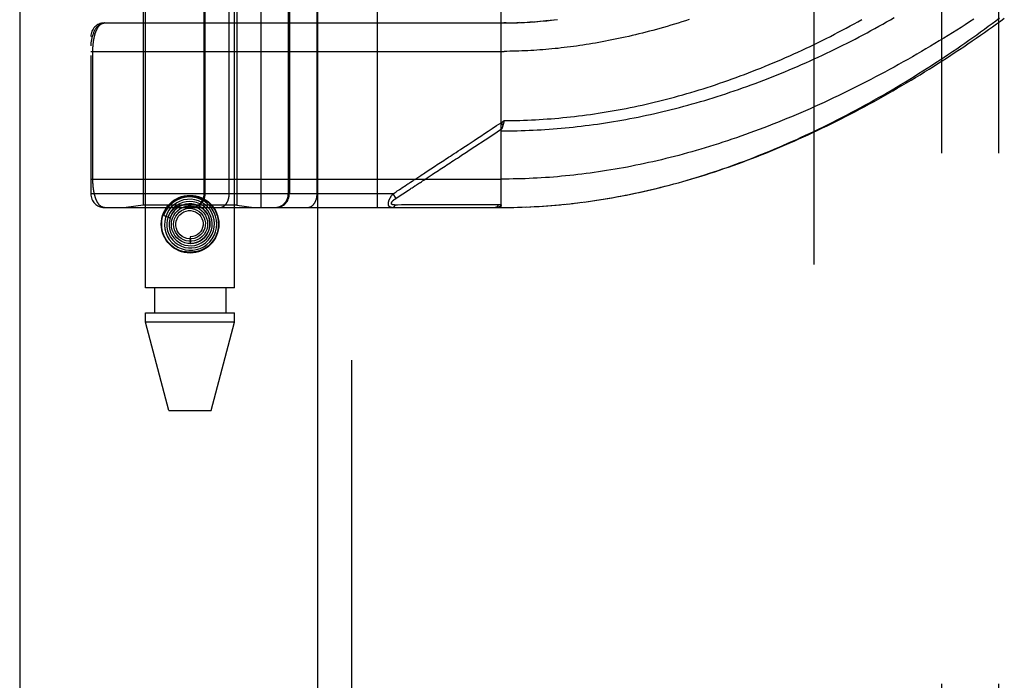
# Model space of a CAD drawing. Header units: inches. Extents: x 0 to 212, y 0 to 138.
# Tile 54 of 256: x 42.96 to 45.13, y 56.77 to 58.23. Entities that reach past the tile are written whole.
import ezdxf

# ---------------------------------------------------------------- set-up
doc = ezdxf.new("R2010")
doc.units = ezdxf.units.IN
doc.header["$LTSCALE"] = 11.6875
doc.header["$MEASUREMENT"] = 0
doc.linetypes.add('HIDDEN', pattern=[0.2, 0.1, -0.1])
doc.layers.get('0').update_dxf_attribs({"linetype": 'CONTINUOUS'})
for name, color, linetype in [('DEFAULT_2', 8, 'HIDDEN'), ('LEFTHAND_DOOR_ASSEMBLY', 7, 'CONTINUOUS'), ('SUBPANEL', 7, 'CONTINUOUS')]:
    doc.layers.add(name, color=color, linetype=linetype)

msp = doc.modelspace()

# ---------------------------------------------------------------- linework, layer by layer
at = {"color": 3, "linetype": 'Continuous'}
msp.add_line((42.9595, 102.1733), (42.9595, 37.6437), dxfattribs=at)
at = {"layer": 'DEFAULT_2', "color": 8, "linetype": 'HIDDEN'}
msp.add_line((44.7095, 38.9877), (44.7095, 96.0917), dxfattribs=at)
at = {"layer": 'LEFTHAND_DOOR_ASSEMBLY', "color": 3, "linetype": 'Continuous'}
msp.add_line((43.6153, 97.2147), (43.6153, 37.8647), dxfattribs=at)
at = {"layer": 'LEFTHAND_DOOR_ASSEMBLY', "color": 8, "linetype": 'HIDDEN'}
for p, q in [((43.6903, 97.2147), (43.6903, 37.8647)), ((43.2368, 57.6367), (43.2368, 60.819)), ((43.4328, 57.6367), (43.4328, 60.819)), ((43.491, 57.8134), (43.491, 60.5159)), ((43.7475, 57.8134), (43.7475, 60.5159)), ((43.116, 60.4859), (43.116, 57.8434)), ((43.3659, 57.8434), (43.3659, 60.4859)), ((43.3679, 57.8434), (43.3679, 60.4859)), ((43.421, 57.8434), (43.421, 60.4859)), ((43.6145, 57.8434), (43.6145, 60.4859)), ((44.0198, 57.8134), (44.0198, 58.4782)), ((43.2318, 58.3647), (43.2318, 57.8187)), ((43.4378, 58.3647), (43.4378, 57.8187)), ((43.5512, 57.8434), (43.5512, 58.3647)), ((43.5535, 58.3647), (43.5535, 57.8434)), ((43.146, 58.2197), (44.0198, 58.2197)), ((44.0313, 58.2197), (44.0255, 58.2197)), ((44.034, 58.2198), (44.0428, 58.2199)), ((44.0412, 58.2199), (44.0486, 58.2201)), ((44.0601, 58.2205), (44.0543, 58.2203)), ((44.0629, 58.2206), (44.0717, 58.2211)), ((44.07, 58.221), (44.0775, 58.2214)), ((44.0892, 58.2221), (44.0833, 58.2217)), ((44.0911, 58.2223), (44.1009, 58.223)), ((44.0982, 58.2228), (44.1068, 58.2235)), ((44.1245, 58.2253), (44.1186, 58.2246)), ((44.128, 58.2256), (44.1365, 58.2266)), ((43.116, 58.1572), (44.0263, 58.1572)), ((43.1206, 57.8751), (43.1206, 58.1572)), ((44.0198, 58.0002), (44.0265, 58.0047)), ((44.0198, 58.0002), (44.0239, 57.9939)), ((44.0256, 58.0004), (44.0253, 57.9992)), ((44.0258, 58.0016), (44.0256, 58.0004)), ((44.0265, 58.0047), (44.0258, 58.0016)), ((43.9434, 57.9355), (43.9493, 57.9394)), ((43.855, 57.8773), (43.8678, 57.8858)), ((43.116, 57.8759), (44.0198, 57.8759)), ((43.7814, 57.8434), (43.116, 57.8434)), ((43.7814, 57.8434), (43.784, 57.8451)), ((43.7814, 57.8434), (43.788, 57.8334)), ((43.784, 57.8451), (43.7864, 57.8467)), ((43.7864, 57.8467), (43.7888, 57.8483)), ((43.788, 57.8334), (43.7955, 57.8383)), ((43.7955, 57.8383), (43.8034, 57.8435)), ((43.8034, 57.8435), (43.805, 57.8445)), ((43.805, 57.8445), (43.8142, 57.8506)), ((43.2318, 57.8187), (43.1943, 57.8134)), ((43.4378, 57.8187), (43.2318, 57.8187)), ((43.4378, 57.8187), (43.4753, 57.8134)), ((43.7913, 57.8189), (43.7869, 57.8189)), ((43.8002, 57.819), (43.7913, 57.8189)), ((43.832, 57.819), (43.8002, 57.819)), ((43.8371, 57.819), (43.832, 57.819)), ((44.0011, 57.8191), (43.9897, 57.8191)), ((44.0137, 57.8191), (44.0011, 57.8191)), ((44.1016, 57.8158), (44.1131, 57.8166)), ((44.1108, 57.8164), (44.1224, 57.8172)), ((44.1199, 57.817), (44.1318, 57.818)), ((44.129, 57.8177), (44.1412, 57.8188)), ((44.1382, 57.8185), (44.1506, 57.8196)), ((44.1473, 57.8193), (44.16, 57.8205)), ((44.1565, 57.8202), (44.1694, 57.8215)), ((44.1657, 57.8211), (44.1788, 57.8226)), ((44.1749, 57.8221), (44.1883, 57.8237)), ((44.1841, 57.8232), (44.1977, 57.8249)), ((44.1933, 57.8243), (44.2072, 57.8261)), ((44.2025, 57.8255), (44.2167, 57.8274)), ((44.2118, 57.8267), (44.2262, 57.8288)), ((43.146, 57.8134), (44.0198, 57.8134)), ((43.2767, 57.7955), (43.291, 57.7909)), ((43.305, 57.8122), (43.3045, 57.8118)), ((43.3054, 57.8126), (43.305, 57.8122)), ((43.3058, 57.813), (43.3054, 57.8126)), ((43.3063, 57.8134), (43.3058, 57.813)), ((43.3078, 57.8148), (43.3063, 57.8134)), ((43.3081, 57.815), (43.3078, 57.8148)), ((44.0198, 57.8134), (44.029, 57.8135)), ((44.0288, 57.8135), (44.0383, 57.8135)), ((44.0379, 57.8135), (44.0477, 57.8137)), ((44.047, 57.8137), (44.057, 57.8139)), ((44.0561, 57.8139), (44.0663, 57.8142)), ((44.0652, 57.8142), (44.0757, 57.8146)), ((44.0743, 57.8145), (44.085, 57.815)), ((44.0834, 57.8149), (44.0943, 57.8154)), ((44.0925, 57.8153), (44.1037, 57.816)), ((43.3348, 57.7492), (43.3348, 57.7342)), ((43.4328, 57.6367), (43.2368, 57.6367)), ((43.2563, 57.6367), (43.2563, 57.5817)), ((43.4133, 57.6367), (43.4133, 57.5817)), ((43.2368, 57.5607), (43.2368, 57.5817)), ((43.2368, 57.5817), (43.4328, 57.5817)), ((43.4328, 57.5607), (43.4328, 57.5817)), ((43.2883, 57.3667), (43.2368, 57.5607)), ((43.4328, 57.5607), (43.2368, 57.5607)), ((43.3813, 57.3667), (43.4328, 57.5607)), ((43.2883, 57.3667), (43.3813, 57.3667))]:
    msp.add_line(p, q, dxfattribs=at)
for points in [[(44.0198, 57.9821), (44.0285, 57.9821), (44.0373, 57.9822), (44.0461, 57.9823), (44.0549, 57.9825), (44.0637, 57.9827), (44.0725, 57.983), (44.0813, 57.9834), (44.0901, 57.9838), (44.0989, 57.9842), (44.1077, 57.9847), (44.1165, 57.9852), (44.1254, 57.9858), (44.1342, 57.9865), (44.143, 57.9872), (44.1519, 57.988), (44.1607, 57.9888), (44.1696, 57.9896), (44.1785, 57.9906), (44.1874, 57.9915), (44.1962, 57.9926), (44.2051, 57.9937), (44.214, 57.9948), (44.223, 57.996), (44.2319, 57.9972), (44.2408, 57.9985), (44.2498, 57.9999), (44.2587, 58.0013), (44.2677, 58.0028), (44.2767, 58.0043), (44.2857, 58.0059), (44.2947, 58.0075), (44.3037, 58.0092), (44.3127, 58.0109), (44.3218, 58.0127), (44.3308, 58.0146), (44.3399, 58.0165), (44.349, 58.0185), (44.3581, 58.0205), (44.3672, 58.0226), (44.3763, 58.0248), (44.3855, 58.027), (44.3946, 58.0292), (44.4038, 58.0315), (44.4129, 58.0339), (44.4221, 58.0364), (44.4313, 58.0389), (44.4405, 58.0414), (44.4498, 58.044), (44.459, 58.0467), (44.4682, 58.0494), (44.4775, 58.0522), (44.4867, 58.0551), (44.496, 58.058), (44.5053, 58.061), (44.5146, 58.064), (44.5239, 58.0671), (44.5332, 58.0702), (44.5425, 58.0734), (44.5518, 58.0767), (44.5611, 58.08), (44.5704, 58.0834), (44.5797, 58.0868), (44.589, 58.0903), (44.5983, 58.0939), (44.6077, 58.0975), (44.617, 58.1011), (44.6263, 58.1048), (44.6355, 58.1086), (44.6448, 58.1124), (44.6541, 58.1163), (44.6634, 58.1202), (44.6726, 58.1242), (44.6818, 58.1282), (44.691, 58.1322), (44.7002, 58.1364), (44.7094, 58.1405), (44.7185, 58.1447), (44.7276, 58.149), (44.7367, 58.1533), (44.7458, 58.1576), (44.7548, 58.162), (44.7639, 58.1664), (44.7728, 58.1708), (44.7818, 58.1753), (44.7907, 58.1798), (44.7995, 58.1844), (44.8083, 58.189), (44.8171, 58.1936), (44.8258, 58.1983), (44.8345, 58.2029), (44.8432, 58.2076), (44.8518, 58.2124), (44.8603, 58.2171), (44.8688, 58.2219), (44.8772, 58.2267), (44.8855, 58.2315)], [(44.221, 57.828), (44.2303, 57.8294), (44.2396, 57.8309), (44.2489, 57.8324), (44.2582, 57.8339), (44.2676, 57.8356), (44.2769, 57.8373), (44.2863, 57.839), (44.2957, 57.8409), (44.3051, 57.8428), (44.3146, 57.8447), (44.3241, 57.8468), (44.3335, 57.8488), (44.3431, 57.851), (44.3526, 57.8533), (44.3621, 57.8556), (44.3717, 57.8579), (44.3813, 57.8604), (44.3909, 57.8629), (44.4006, 57.8655), (44.4102, 57.8681), (44.4199, 57.8708), (44.4297, 57.8736), (44.4394, 57.8765), (44.4492, 57.8795), (44.459, 57.8825), (44.4688, 57.8855), (44.4785, 57.8887), (44.4883, 57.8919), (44.498, 57.8951), (44.5077, 57.8984), (44.5174, 57.9018), (44.527, 57.9052), (44.5367, 57.9087), (44.5463, 57.9122), (44.5558, 57.9158), (44.5654, 57.9194), (44.575, 57.9231), (44.5846, 57.9269), (44.5941, 57.9307), (44.6037, 57.9346), (44.6133, 57.9385), (44.6229, 57.9425), (44.6325, 57.9466), (44.6421, 57.9507), (44.6517, 57.9549), (44.6614, 57.9592), (44.6711, 57.9635), (44.6808, 57.968), (44.6905, 57.9725), (44.7003, 57.9771), (44.7102, 57.9817), (44.7201, 57.9865), (44.7301, 57.9914), (44.7401, 57.9963), (44.7502, 58.0014), (44.7603, 58.0065), (44.7704, 58.0117), (44.7806, 58.0169), (44.7907, 58.0223), (44.8008, 58.0277), (44.8109, 58.0331), (44.821, 58.0386), (44.8311, 58.0442), (44.8411, 58.0498), (44.8511, 58.0554), (44.8611, 58.0611), (44.871, 58.0669), (44.8809, 58.0727), (44.8907, 58.0785), (44.9006, 58.0844), (44.9103, 58.0903), (44.9201, 58.0962), (44.9297, 58.1022), (44.9394, 58.1082), (44.9489, 58.1142), (44.9584, 58.1202), (44.9679, 58.1263), (44.9773, 58.1324), (44.9866, 58.1385), (44.9959, 58.1446), (45.0051, 58.1508), (45.0142, 58.1569), (45.0233, 58.1631), (45.0323, 58.1692), (45.0412, 58.1754), (45.05, 58.1816), (45.0587, 58.1878), (45.0674, 58.1939), (45.076, 58.2001), (45.0845, 58.2063), (45.0929, 58.2124), (45.1013, 58.2186), (45.1095, 58.2247), (45.1177, 58.2308)], [(44.2262, 57.8288), (44.2357, 57.8302), (44.2452, 57.8317), (44.2548, 57.8333), (44.2644, 57.835), (44.274, 57.8367), (44.2836, 57.8385), (44.2932, 57.8403), (44.3028, 57.8422), (44.3125, 57.8442), (44.3222, 57.8463), (44.3319, 57.8484), (44.3416, 57.8506), (44.3514, 57.8529), (44.3612, 57.8552), (44.371, 57.8576), (44.3808, 57.8601), (44.3906, 57.8627), (44.4005, 57.8653), (44.4104, 57.868), (44.4203, 57.8708), (44.4303, 57.8736), (44.4402, 57.8765), (44.4502, 57.8795), (44.4603, 57.8826), (44.4703, 57.8857), (44.4804, 57.889), (44.4904, 57.8923), (44.5006, 57.8956), (44.5107, 57.8991), (44.5208, 57.9026), (44.531, 57.9062), (44.5412, 57.9098), (44.5514, 57.9136), (44.5617, 57.9174), (44.5719, 57.9213), (44.5822, 57.9253), (44.5925, 57.9293), (44.6028, 57.9334), (44.6132, 57.9376), (44.6235, 57.9419), (44.6339, 57.9462), (44.6442, 57.9506), (44.6546, 57.9551), (44.665, 57.9597), (44.6754, 57.9643), (44.6858, 57.969), (44.6962, 57.9738), (44.7067, 57.9786), (44.7171, 57.9835), (44.7275, 57.9885), (44.7379, 57.9935), (44.7483, 57.9986), (44.7587, 58.0038), (44.7691, 58.009), (44.7795, 58.0143), (44.7899, 58.0197), (44.8003, 58.0251), (44.8106, 58.0305), (44.8209, 58.0361), (44.8312, 58.0416), (44.8415, 58.0472), (44.8518, 58.0529), (44.862, 58.0586), (44.8722, 58.0644), (44.8824, 58.0702), (44.8925, 58.0761), (44.9026, 58.0819), (44.9126, 58.0879), (44.9227, 58.0938), (44.9326, 58.0998), (44.9426, 58.1059), (44.9524, 58.1119), (44.9623, 58.118), (44.972, 58.1242), (44.9817, 58.1303), (44.9914, 58.1365), (45.001, 58.1426), (45.0105, 58.1489), (45.02, 58.1551), (45.0294, 58.1613), (45.0388, 58.1675), (45.0481, 58.1738), (45.0573, 58.1801), (45.0664, 58.1863), (45.0755, 58.1926), (45.0844, 58.1989), (45.0933, 58.2051), (45.1022, 58.2114), (45.1109, 58.2177), (45.1196, 58.2239), (45.1281, 58.2302)], [(43.146, 58.2197), (43.1453, 58.2197), (43.1447, 58.2196), (43.144, 58.2196), (43.1433, 58.2195), (43.1426, 58.2193), (43.1419, 58.2192), (43.1412, 58.219), (43.1405, 58.2188), (43.1398, 58.2186), (43.1391, 58.2183), (43.1384, 58.218), (43.1377, 58.2177), (43.137, 58.2173), (43.1363, 58.2169), (43.1356, 58.2164), (43.1349, 58.216), (43.1342, 58.2154), (43.1335, 58.2149), (43.1328, 58.2143), (43.1321, 58.2136), (43.1314, 58.2129), (43.1307, 58.2122), (43.1299, 58.2114), (43.1292, 58.2105), (43.1285, 58.2097), (43.1278, 58.2087), (43.1271, 58.2077), (43.1264, 58.2066), (43.1257, 58.2055), (43.125, 58.2043), (43.1244, 58.203), (43.1237, 58.2016), (43.123, 58.2002), (43.1223, 58.1987), (43.1217, 58.1971), (43.121, 58.1953), (43.1204, 58.1935), (43.1198, 58.1916), (43.1192, 58.1896), (43.1186, 58.1875), (43.1182, 58.1856), (43.1178, 58.1838), (43.1174, 58.1821), (43.1171, 58.1806), (43.1169, 58.1792), (43.1167, 58.1779), (43.1165, 58.1768), (43.1164, 58.1757), (43.1163, 58.1747), (43.1162, 58.1739), (43.1161, 58.173), (43.1161, 58.1723), (43.1161, 58.1716), (43.116, 58.1709), (43.116, 58.1703), (43.116, 58.1697)], [(43.1206, 58.1572), (43.1206, 58.158), (43.1206, 58.1588), (43.1206, 58.1596), (43.1206, 58.1604), (43.1207, 58.1613), (43.1207, 58.1621), (43.1207, 58.1629), (43.1207, 58.1638), (43.1208, 58.1646), (43.1208, 58.1654), (43.1209, 58.1663), (43.1209, 58.1671), (43.121, 58.168), (43.121, 58.1688), (43.1211, 58.1697), (43.1211, 58.1705), (43.1212, 58.1714), (43.1213, 58.1722), (43.1214, 58.1731), (43.1215, 58.174), (43.1216, 58.1748), (43.1217, 58.1757), (43.1218, 58.1766), (43.1219, 58.1775), (43.122, 58.1784), (43.1221, 58.1793), (43.1222, 58.1802), (43.1224, 58.181), (43.1225, 58.1819), (43.1227, 58.1828), (43.1228, 58.1837), (43.123, 58.1846), (43.1232, 58.1854), (43.1233, 58.1863), (43.1235, 58.1872), (43.1237, 58.188), (43.1239, 58.1889), (43.1241, 58.1898), (43.1243, 58.1906), (43.1245, 58.1915), (43.1247, 58.1923), (43.1249, 58.1931), (43.1252, 58.194), (43.1254, 58.1948), (43.1256, 58.1956), (43.1259, 58.1964), (43.1261, 58.1972), (43.1264, 58.1981), (43.1267, 58.1988), (43.127, 58.1996), (43.1272, 58.2004), (43.1275, 58.2012), (43.1278, 58.202), (43.1282, 58.2027), (43.1285, 58.2035), (43.1288, 58.2042), (43.1291, 58.2049), (43.1295, 58.2056), (43.1298, 58.2063), (43.1302, 58.207), (43.1305, 58.2077), (43.1309, 58.2084), (43.1313, 58.209), (43.1317, 58.2097), (43.1321, 58.2103), (43.1325, 58.2109), (43.1329, 58.2115), (43.1333, 58.2121), (43.1338, 58.2126), (43.1342, 58.2132), (43.1346, 58.2137), (43.1351, 58.2142), (43.1356, 58.2147), (43.136, 58.2152), (43.1365, 58.2156), (43.137, 58.2161), (43.1375, 58.2165), (43.138, 58.2169), (43.1385, 58.2172), (43.1391, 58.2176), (43.1396, 58.2179), (43.1401, 58.2182), (43.1407, 58.2185), (43.1412, 58.2187), (43.1418, 58.2189), (43.1424, 58.2191), (43.143, 58.2193), (43.1436, 58.2194), (43.1442, 58.2195), (43.1448, 58.2196), (43.1454, 58.2197), (43.146, 58.2197)], [(44.0198, 58.2197), (44.0269, 58.2197), (44.037, 58.2198)], [(44.0265, 58.0047), (44.0351, 58.0048), (44.0437, 58.0049), (44.0523, 58.0051), (44.0609, 58.0053), (44.0695, 58.0056), (44.0781, 58.0059), (44.0867, 58.0063), (44.0953, 58.0067), (44.1039, 58.0072), (44.1125, 58.0078), (44.1212, 58.0084), (44.1298, 58.009), (44.1384, 58.0097), (44.1471, 58.0105), (44.1557, 58.0113), (44.1644, 58.0122), (44.173, 58.0131), (44.1817, 58.0141), (44.1904, 58.0151), (44.199, 58.0162), (44.2077, 58.0173), (44.2164, 58.0185), (44.2252, 58.0198), (44.2339, 58.0211), (44.2426, 58.0224), (44.2514, 58.0238), (44.2601, 58.0253), (44.2689, 58.0268), (44.2777, 58.0284), (44.2865, 58.0301), (44.2953, 58.0317), (44.3041, 58.0335), (44.3129, 58.0353), (44.3218, 58.0372), (44.3306, 58.0391), (44.3395, 58.0411), (44.3484, 58.0431), (44.3573, 58.0452), (44.3662, 58.0474), (44.3751, 58.0496), (44.384, 58.0519), (44.393, 58.0542), (44.4019, 58.0566), (44.4109, 58.0591), (44.4199, 58.0616), (44.4289, 58.0642), (44.4379, 58.0668), (44.4469, 58.0695), (44.4559, 58.0722), (44.4649, 58.075), (44.474, 58.0779), (44.483, 58.0808), (44.4921, 58.0838), (44.5011, 58.0869), (44.5102, 58.09), (44.5193, 58.0932), (44.5284, 58.0964), (44.5375, 58.0997), (44.5466, 58.103), (44.5557, 58.1064), (44.5647, 58.1099), (44.5738, 58.1134), (44.5829, 58.117), (44.592, 58.1206), (44.6011, 58.1243), (44.6102, 58.128), (44.6193, 58.1318), (44.6284, 58.1357), (44.6374, 58.1396), (44.6465, 58.1435), (44.6555, 58.1475), (44.6646, 58.1516), (44.6736, 58.1557), (44.6826, 58.1599), (44.6916, 58.1641), (44.7005, 58.1683), (44.7095, 58.1726), (44.7184, 58.177), (44.7273, 58.1814), (44.7361, 58.1858), (44.745, 58.1903), (44.7538, 58.1948), (44.7625, 58.1993), (44.7713, 58.2039), (44.78, 58.2085), (44.7886, 58.2132), (44.7972, 58.2179), (44.8058, 58.2226), (44.8144, 58.2274)], [(44.0485, 58.2201), (44.0557, 58.2203), (44.0659, 58.2208)], [(44.0771, 58.2214), (44.0841, 58.2218), (44.095, 58.2226)], [(45.0608, 58.228), (45.0515, 58.2219), (45.0422, 58.2159), (45.0328, 58.21), (45.0233, 58.204), (45.0138, 58.198), (45.0042, 58.1921), (44.9946, 58.1861), (44.9849, 58.1802), (44.9751, 58.1743), (44.9653, 58.1685), (44.9554, 58.1626), (44.9455, 58.1568), (44.9356, 58.151), (44.9256, 58.1453), (44.9156, 58.1396), (44.9055, 58.1339), (44.8954, 58.1283), (44.8853, 58.1227), (44.8751, 58.1172), (44.8649, 58.1117), (44.8547, 58.1062), (44.8445, 58.1008), (44.8342, 58.0954), (44.824, 58.0901), (44.8137, 58.0849), (44.8034, 58.0797), (44.7931, 58.0745), (44.7828, 58.0694), (44.7725, 58.0644), (44.7621, 58.0595), (44.7518, 58.0546), (44.7415, 58.0497), (44.7312, 58.0449), (44.7209, 58.0402), (44.7106, 58.0356), (44.7003, 58.031), (44.69, 58.0265), (44.6798, 58.022), (44.6695, 58.0176), (44.6593, 58.0133), (44.649, 58.0091), (44.6388, 58.0049), (44.6287, 58.0008), (44.6185, 57.9968), (44.6084, 57.9928), (44.5982, 57.9889), (44.5881, 57.9851), (44.5781, 57.9814), (44.568, 57.9777), (44.558, 57.9741), (44.548, 57.9705), (44.538, 57.9671), (44.5281, 57.9637), (44.5182, 57.9603), (44.5083, 57.9571), (44.4985, 57.9539), (44.4887, 57.9508), (44.4789, 57.9477), (44.4691, 57.9448), (44.4594, 57.9419), (44.4497, 57.939), (44.44, 57.9363), (44.4303, 57.9335), (44.4207, 57.9309), (44.4111, 57.9283), (44.4016, 57.9258), (44.3921, 57.9234), (44.3826, 57.921), (44.3731, 57.9187), (44.3636, 57.9165), (44.3542, 57.9143), (44.3448, 57.9122), (44.3355, 57.9102), (44.3261, 57.9082), (44.3168, 57.9063), (44.3075, 57.9044), (44.2983, 57.9026), (44.2891, 57.9009), (44.2798, 57.8992), (44.2707, 57.8976), (44.2615, 57.8961), (44.2523, 57.8946), (44.2432, 57.8932), (44.2341, 57.8918), (44.225, 57.8905), (44.216, 57.8892), (44.2069, 57.888), (44.1979, 57.8869), (44.1889, 57.8858), (44.1799, 57.8848), (44.1709, 57.8838), (44.1619, 57.8829), (44.153, 57.8821), (44.144, 57.8813), (44.1351, 57.8805), (44.1262, 57.8798), (44.1173, 57.8792), (44.1084, 57.8786), (44.0995, 57.8781), (44.0906, 57.8777), (44.0818, 57.8773)], [(44.1054, 58.2234), (44.1127, 58.2241), (44.1202, 58.2248), (44.1305, 58.2259)], [(44.1359, 58.2265), (44.1439, 58.2275)], [(44.4344, 58.2271), (44.4261, 58.2245), (44.418, 58.2219), (44.4098, 58.2194), (44.4017, 58.2169), (44.3937, 58.2146), (44.3857, 58.2122), (44.3777, 58.2099), (44.3698, 58.2077), (44.362, 58.2056), (44.3542, 58.2035), (44.3464, 58.2014), (44.3387, 58.1994), (44.331, 58.1975), (44.3234, 58.1956), (44.3158, 58.1937), (44.3083, 58.1919), (44.3008, 58.1902), (44.2934, 58.1885), (44.286, 58.1869), (44.2786, 58.1853), (44.2713, 58.1838), (44.264, 58.1823), (44.2567, 58.1808), (44.2495, 58.1795), (44.2424, 58.1781), (44.2352, 58.1768), (44.2281, 58.1756), (44.2211, 58.1743), (44.214, 58.1732), (44.207, 58.1721), (44.2001, 58.171), (44.1931, 58.17), (44.1862, 58.169), (44.1793, 58.168), (44.1725, 58.1671)], [(44.1725, 58.1671), (44.1656, 58.1663), (44.1588, 58.1654), (44.1521, 58.1647), (44.1453, 58.1639), (44.1386, 58.1632), (44.1318, 58.1626), (44.1252, 58.1619), (44.1185, 58.1614), (44.1118, 58.1608), (44.1052, 58.1603), (44.0985, 58.1598), (44.0919, 58.1594), (44.0853, 58.159), (44.0787, 58.1587), (44.0722, 58.1584), (44.0656, 58.1581), (44.059, 58.1578), (44.0525, 58.1576), (44.0459, 58.1575), (44.0394, 58.1573), (44.0328, 58.1572), (44.0263, 58.1572)], [(43.8864, 57.9125), (43.8935, 57.9172), (43.8971, 57.9195), (43.9007, 57.9219), (43.9043, 57.9243), (43.9081, 57.9268), (43.912, 57.9294), (43.9161, 57.9321), (43.9205, 57.9349), (43.9252, 57.938), (43.9301, 57.9413), (43.9354, 57.9448), (43.9411, 57.9485), (43.9471, 57.9524), (43.9536, 57.9567), (43.9603, 57.9611), (43.9675, 57.9658), (43.9751, 57.9708), (43.9831, 57.9761), (43.9915, 57.9816), (44.0005, 57.9875), (44.0099, 57.9937), (44.0198, 58.0002)], [(44.0239, 57.9939), (44.0237, 57.9934), (44.0235, 57.9928), (44.0233, 57.9922), (44.0231, 57.9916), (44.0229, 57.9911), (44.0227, 57.9905), (44.0225, 57.99), (44.0223, 57.9895), (44.0221, 57.9889), (44.0219, 57.9884), (44.0217, 57.9879), (44.0214, 57.9874), (44.0212, 57.9869)], [(44.0253, 57.9992), (44.025, 57.998), (44.0248, 57.9974), (44.0247, 57.9968), (44.0245, 57.9962), (44.0244, 57.9957), (44.0242, 57.9951), (44.024, 57.9945), (44.0239, 57.9939)], [(43.9846, 57.9625), (44.0017, 57.9738), (44.021, 57.9864)], [(44.0198, 57.9821), (44.0198, 57.9823), (44.0198, 57.9825), (44.0198, 57.9827), (44.0198, 57.9829), (44.0198, 57.9831), (44.0199, 57.9833), (44.0199, 57.9836), (44.02, 57.9838), (44.02, 57.984), (44.0201, 57.9842), (44.0201, 57.9844), (44.0202, 57.9846), (44.0203, 57.9849), (44.0204, 57.9851), (44.0204, 57.9853), (44.0205, 57.9855), (44.0206, 57.9858), (44.0207, 57.986), (44.0208, 57.9862), (44.0212, 57.9869)], [(43.9493, 57.9394), (43.9622, 57.9478), (43.9846, 57.9625)], [(43.8678, 57.8858), (43.8712, 57.888), (43.8747, 57.8903), (43.8783, 57.8927), (43.882, 57.8951), (43.8857, 57.8975), (43.8893, 57.8999), (43.893, 57.9023), (43.8967, 57.9047), (43.9003, 57.9071), (43.9039, 57.9095), (43.9076, 57.9119), (43.9113, 57.9144), (43.9152, 57.9169), (43.9192, 57.9196), (43.9235, 57.9224), (43.928, 57.9253), (43.9328, 57.9285), (43.9434, 57.9355)], [(43.8383, 57.8809), (43.8433, 57.8842), (43.8461, 57.886), (43.849, 57.8879), (43.852, 57.8899), (43.8551, 57.892), (43.8583, 57.8941), (43.8616, 57.8962), (43.865, 57.8984), (43.8685, 57.9007), (43.872, 57.903), (43.8756, 57.9054), (43.8792, 57.9078), (43.8828, 57.9101), (43.8864, 57.9125)], [(43.146, 57.8134), (43.1454, 57.8134), (43.1448, 57.8135), (43.1442, 57.8136), (43.1436, 57.8137), (43.143, 57.8138), (43.1425, 57.8139), (43.1419, 57.8141), (43.1414, 57.8143), (43.1408, 57.8146), (43.1403, 57.8148), (43.1397, 57.8151), (43.1392, 57.8154), (43.1387, 57.8158), (43.1382, 57.8161), (43.1377, 57.8165), (43.1372, 57.8169), (43.1367, 57.8173), (43.1363, 57.8177), (43.1358, 57.8182), (43.1353, 57.8186), (43.1349, 57.8191), (43.1344, 57.8196), (43.134, 57.8202), (43.1336, 57.8207), (43.1332, 57.8212), (43.1328, 57.8218), (43.1324, 57.8224), (43.132, 57.823), (43.1316, 57.8236), (43.1312, 57.8242), (43.1308, 57.8249), (43.1305, 57.8255), (43.1301, 57.8262), (43.1298, 57.8269), (43.1294, 57.8276), (43.1291, 57.8283), (43.1288, 57.829), (43.1285, 57.8297), (43.1281, 57.8304), (43.1278, 57.8311), (43.1275, 57.8319), (43.1273, 57.8326), (43.127, 57.8334), (43.1267, 57.8342), (43.1264, 57.8349), (43.1262, 57.8357), (43.1259, 57.8365), (43.1257, 57.8373), (43.1254, 57.8381), (43.1252, 57.8389), (43.125, 57.8397), (43.1248, 57.8405), (43.1246, 57.8414), (43.1243, 57.8422), (43.1241, 57.843), (43.1239, 57.8439), (43.1238, 57.8447), (43.1236, 57.8455), (43.1234, 57.8464), (43.1232, 57.8472), (43.1231, 57.8481), (43.1229, 57.8489), (43.1228, 57.8498), (43.1226, 57.8507), (43.1225, 57.8515), (43.1223, 57.8524), (43.1222, 57.8533), (43.1221, 57.8541), (43.122, 57.855), (43.1218, 57.8559), (43.1217, 57.8567), (43.1216, 57.8576), (43.1215, 57.8584), (43.1214, 57.8593), (43.1214, 57.8601), (43.1213, 57.861), (43.1212, 57.8618), (43.1211, 57.8627), (43.1211, 57.8635), (43.121, 57.8643), (43.121, 57.8652), (43.1209, 57.866), (43.1209, 57.8668), (43.1208, 57.8677), (43.1208, 57.8685), (43.1207, 57.8693), (43.1207, 57.8701), (43.1207, 57.871), (43.1207, 57.8718), (43.1206, 57.8726), (43.1206, 57.8734), (43.1206, 57.8743), (43.1206, 57.8751)], [(43.8013, 57.8565), (43.805, 57.8589), (43.8069, 57.8602), (43.8087, 57.8614)], [(43.8087, 57.8614), (43.8125, 57.8639), (43.8144, 57.8652), (43.8164, 57.8664), (43.8183, 57.8677), (43.8202, 57.869)], [(43.8142, 57.8506), (43.8161, 57.8518), (43.818, 57.8531), (43.82, 57.8544), (43.822, 57.8557), (43.8239, 57.857), (43.8259, 57.8583), (43.8299, 57.8609)], [(43.8202, 57.869), (43.8241, 57.8715), (43.826, 57.8728), (43.8279, 57.8741), (43.8299, 57.8753), (43.8319, 57.8766), (43.8339, 57.878), (43.8361, 57.8794), (43.8383, 57.8809)], [(43.8299, 57.8609), (43.8318, 57.8621), (43.8338, 57.8634), (43.8358, 57.8647), (43.8378, 57.866), (43.8398, 57.8674), (43.842, 57.8688), (43.8442, 57.8703), (43.8467, 57.8719), (43.8493, 57.8736), (43.852, 57.8754), (43.855, 57.8773)], [(44.0818, 57.8773), (44.0729, 57.8769), (44.064, 57.8766), (44.0552, 57.8764), (44.0463, 57.8762), (44.0375, 57.876), (44.0286, 57.8759), (44.0198, 57.8759)], [(43.2811, 57.8106), (43.2858, 57.8169), (43.2911, 57.8225), (43.2973, 57.8272), (43.3042, 57.8312), (43.3114, 57.8342), (43.319, 57.8364), (43.3268, 57.8377), (43.3348, 57.8381), (43.3427, 57.8377), (43.3505, 57.8364), (43.3581, 57.8342), (43.3653, 57.8312), (43.3722, 57.8272), (43.3784, 57.8225), (43.3837, 57.8169), (43.3884, 57.8106)], [(43.3383, 57.8134), (43.3389, 57.8134), (43.3396, 57.8135), (43.3402, 57.8135), (43.3408, 57.8135), (43.3415, 57.8136), (43.3421, 57.8137), (43.3428, 57.8138), (43.3434, 57.8139), (43.344, 57.814), (43.3447, 57.8141), (43.3453, 57.8143), (43.3459, 57.8144), (43.3466, 57.8146), (43.3472, 57.8148), (43.3478, 57.815), (43.3484, 57.8152), (43.349, 57.8155), (43.3496, 57.8157), (43.3502, 57.816), (43.3508, 57.8162), (43.3514, 57.8165), (43.352, 57.8168), (43.3525, 57.8171), (43.3531, 57.8174), (43.3537, 57.8178), (43.3542, 57.8181), (43.3547, 57.8185), (43.3553, 57.8188), (43.3558, 57.8192), (43.3563, 57.8196), (43.3568, 57.82), (43.3573, 57.8204), (43.3578, 57.8209), (43.3583, 57.8213), (43.3588, 57.8218), (43.3592, 57.8222), (43.3597, 57.8227), (43.3601, 57.8232), (43.3606, 57.8236), (43.361, 57.8241), (43.3614, 57.8246), (43.3618, 57.8252), (43.3622, 57.8257), (43.3626, 57.8262), (43.3629, 57.8268), (43.3633, 57.8273), (43.3636, 57.8279), (43.364, 57.8284), (43.3643, 57.829), (43.3646, 57.8296), (43.3649, 57.8302), (43.3652, 57.8307), (43.3654, 57.8313), (43.3657, 57.8319), (43.3659, 57.8325), (43.3661, 57.8332), (43.3664, 57.8338), (43.3666, 57.8344), (43.3668, 57.835), (43.3669, 57.8357), (43.3671, 57.8363), (43.3672, 57.8369), (43.3674, 57.8376), (43.3675, 57.8382), (43.3676, 57.8389), (43.3677, 57.8395), (43.3678, 57.8402), (43.3678, 57.8408), (43.3679, 57.8415), (43.3679, 57.8421), (43.3679, 57.8428), (43.3679, 57.8434)], [(43.3998, 57.8134), (43.4003, 57.8134), (43.4007, 57.8135), (43.4012, 57.8135), (43.4016, 57.8135), (43.4021, 57.8136), (43.4026, 57.8137), (43.403, 57.8138), (43.4035, 57.8139), (43.4039, 57.814), (43.4044, 57.8141), (43.4048, 57.8143), (43.4053, 57.8144), (43.4057, 57.8146), (43.4062, 57.8148), (43.4066, 57.815), (43.407, 57.8152), (43.4075, 57.8155), (43.4079, 57.8157), (43.4083, 57.816), (43.4088, 57.8162), (43.4092, 57.8165), (43.4096, 57.8168), (43.41, 57.8171), (43.4104, 57.8174), (43.4108, 57.8178), (43.4112, 57.8181), (43.4116, 57.8185), (43.412, 57.8188), (43.4123, 57.8192), (43.4127, 57.8196), (43.4131, 57.82), (43.4134, 57.8204), (43.4138, 57.8209), (43.4141, 57.8213), (43.4145, 57.8218), (43.4148, 57.8222), (43.4151, 57.8227), (43.4154, 57.8232), (43.4157, 57.8236), (43.416, 57.8241), (43.4163, 57.8246), (43.4166, 57.8252), (43.4169, 57.8257), (43.4172, 57.8262), (43.4174, 57.8268), (43.4177, 57.8273), (43.4179, 57.8279), (43.4182, 57.8284), (43.4184, 57.829), (43.4186, 57.8296), (43.4188, 57.8302), (43.419, 57.8307), (43.4192, 57.8313), (43.4194, 57.8319), (43.4196, 57.8325), (43.4197, 57.8332), (43.4199, 57.8338), (43.42, 57.8344), (43.4202, 57.835), (43.4203, 57.8357), (43.4204, 57.8363), (43.4205, 57.8369), (43.4206, 57.8376), (43.4207, 57.8382), (43.4208, 57.8389), (43.4208, 57.8395), (43.4209, 57.8402), (43.4209, 57.8408), (43.421, 57.8415), (43.421, 57.8421), (43.421, 57.8428), (43.421, 57.8434)], [(43.5215, 57.8134), (43.5221, 57.8134), (43.5228, 57.8135), (43.5234, 57.8135), (43.5241, 57.8135), (43.5247, 57.8136), (43.5254, 57.8137), (43.526, 57.8138), (43.5266, 57.8139), (43.5273, 57.814), (43.5279, 57.8141), (43.5285, 57.8143), (43.5292, 57.8144), (43.5298, 57.8146), (43.5304, 57.8148), (43.531, 57.815), (43.5316, 57.8152), (43.5323, 57.8155), (43.5329, 57.8157), (43.5334, 57.816), (43.534, 57.8162), (43.5346, 57.8165), (43.5352, 57.8168), (43.5358, 57.8171), (43.5363, 57.8174), (43.5369, 57.8178), (43.5374, 57.8181), (43.538, 57.8185), (43.5385, 57.8188), (43.539, 57.8192), (43.5396, 57.8196), (43.5401, 57.82), (43.5406, 57.8204), (43.5411, 57.8209), (43.5415, 57.8213), (43.542, 57.8218), (43.5425, 57.8222), (43.5429, 57.8227), (43.5434, 57.8232), (43.5438, 57.8236), (43.5442, 57.8241), (43.5446, 57.8246), (43.545, 57.8252), (43.5454, 57.8257), (43.5458, 57.8262), (43.5462, 57.8268), (43.5465, 57.8273), (43.5469, 57.8279), (43.5472, 57.8284), (43.5475, 57.829), (43.5478, 57.8296), (43.5481, 57.8302), (43.5484, 57.8307), (43.5487, 57.8313), (43.5489, 57.8319), (43.5492, 57.8325), (43.5494, 57.8332), (43.5496, 57.8338), (43.5498, 57.8344), (43.55, 57.835), (43.5502, 57.8357), (43.5503, 57.8363), (43.5505, 57.8369), (43.5506, 57.8376), (43.5507, 57.8382), (43.5508, 57.8389), (43.5509, 57.8395), (43.551, 57.8402), (43.5511, 57.8408), (43.5511, 57.8415), (43.5511, 57.8421), (43.5512, 57.8428), (43.5512, 57.8434)], [(43.5933, 57.8134), (43.5938, 57.8134), (43.5943, 57.8135), (43.5947, 57.8135), (43.5952, 57.8135), (43.5956, 57.8136), (43.5961, 57.8137), (43.5966, 57.8138), (43.597, 57.8139), (43.5975, 57.814), (43.5979, 57.8141), (43.5984, 57.8143), (43.5988, 57.8144), (43.5993, 57.8146), (43.5997, 57.8148), (43.6001, 57.815), (43.6006, 57.8152), (43.601, 57.8155), (43.6014, 57.8157), (43.6019, 57.816), (43.6023, 57.8162), (43.6027, 57.8165), (43.6031, 57.8168), (43.6035, 57.8171), (43.6039, 57.8174), (43.6043, 57.8178), (43.6047, 57.8181), (43.6051, 57.8185), (43.6055, 57.8188), (43.6059, 57.8192), (43.6062, 57.8196), (43.6066, 57.82), (43.607, 57.8204), (43.6073, 57.8209), (43.6077, 57.8213), (43.608, 57.8218), (43.6083, 57.8222), (43.6086, 57.8227), (43.609, 57.8232), (43.6093, 57.8236), (43.6096, 57.8241), (43.6099, 57.8246), (43.6102, 57.8252), (43.6104, 57.8257), (43.6107, 57.8262), (43.611, 57.8268), (43.6112, 57.8273), (43.6115, 57.8279), (43.6117, 57.8284), (43.6119, 57.829), (43.6121, 57.8296), (43.6124, 57.8302), (43.6126, 57.8307), (43.6127, 57.8313), (43.6129, 57.8319), (43.6131, 57.8325), (43.6133, 57.8332), (43.6134, 57.8338), (43.6136, 57.8344), (43.6137, 57.835), (43.6138, 57.8357), (43.6139, 57.8363), (43.614, 57.8369), (43.6141, 57.8376), (43.6142, 57.8382), (43.6143, 57.8389), (43.6144, 57.8395), (43.6144, 57.8402), (43.6145, 57.8408), (43.6145, 57.8415), (43.6145, 57.8421), (43.6145, 57.8428), (43.6145, 57.8434)], [(43.7802, 57.8134), (43.7798, 57.8134), (43.7794, 57.8134), (43.779, 57.8135), (43.7786, 57.8135), (43.7782, 57.8136), (43.7779, 57.8136), (43.7775, 57.8137), (43.7772, 57.8138), (43.7769, 57.8139), (43.7766, 57.814), (43.7763, 57.814), (43.7761, 57.8142), (43.7758, 57.8143), (43.7756, 57.8144), (43.7753, 57.8145), (43.7751, 57.8146), (43.7749, 57.8148), (43.7747, 57.8149), (43.7745, 57.815), (43.7743, 57.8152), (43.7741, 57.8153), (43.7739, 57.8155), (43.7738, 57.8156), (43.7736, 57.8158), (43.7735, 57.8159), (43.7733, 57.8161), (43.7732, 57.8163), (43.773, 57.8165), (43.7729, 57.8166), (43.7728, 57.8168), (43.7727, 57.817), (43.7726, 57.8172), (43.7725, 57.8174), (43.7724, 57.8176), (43.7723, 57.8178), (43.7722, 57.818), (43.7721, 57.8182), (43.772, 57.8184), (43.772, 57.8186), (43.7719, 57.8188), (43.7719, 57.819), (43.7718, 57.8193), (43.7718, 57.8195), (43.7717, 57.8197), (43.7717, 57.82), (43.7716, 57.8202), (43.7716, 57.8204), (43.7716, 57.8207), (43.7716, 57.8209), (43.7716, 57.8212), (43.7716, 57.8214), (43.7715, 57.8217), (43.7716, 57.822), (43.7716, 57.8223), (43.7716, 57.8225), (43.7716, 57.8228), (43.7716, 57.8231), (43.7717, 57.8234), (43.7717, 57.8237), (43.7717, 57.824), (43.7718, 57.8243), (43.7718, 57.8246), (43.7719, 57.8249), (43.772, 57.8252), (43.772, 57.8255), (43.7721, 57.8259), (43.7722, 57.8262), (43.7723, 57.8265), (43.7724, 57.8269), (43.7725, 57.8272), (43.7726, 57.8275), (43.7727, 57.8279), (43.7728, 57.8283), (43.7729, 57.8286), (43.7731, 57.829), (43.7732, 57.8294), (43.7734, 57.8297), (43.7735, 57.8301), (43.7737, 57.8305), (43.7739, 57.8309), (43.774, 57.8313), (43.7742, 57.8317), (43.7744, 57.8322), (43.7746, 57.8326), (43.7748, 57.833), (43.7751, 57.8335), (43.7753, 57.8339), (43.7755, 57.8344), (43.7758, 57.8348), (43.7761, 57.8353), (43.7763, 57.8358), (43.7766, 57.8363), (43.7769, 57.8368), (43.7773, 57.8374), (43.7776, 57.8379), (43.778, 57.8385), (43.7783, 57.839), (43.7787, 57.8396), (43.7791, 57.8402), (43.7796, 57.8408), (43.78, 57.8415), (43.7805, 57.8421), (43.7809, 57.8428), (43.7814, 57.8434)], [(43.7888, 57.8483), (43.7911, 57.8498), (43.7923, 57.8506)], [(43.7923, 57.8506), (43.795, 57.8524), (43.7964, 57.8533)], [(43.7964, 57.8533), (43.7996, 57.8554), (43.8013, 57.8565)], [(43.2984, 57.825), (43.2916, 57.8193), (43.2858, 57.8126), (43.2809, 57.8051), (43.2773, 57.797), (43.2767, 57.7955)], [(43.3128, 57.8274), (43.3054, 57.8237), (43.2986, 57.8189), (43.2926, 57.8131), (43.2876, 57.8065), (43.2835, 57.7991), (43.2807, 57.7913), (43.279, 57.7831), (43.2785, 57.7747), (43.2793, 57.7664), (43.2813, 57.7582), (43.2846, 57.7504), (43.2889, 57.7432), (43.2943, 57.7367), (43.3006, 57.731), (43.3077, 57.7264), (43.3154, 57.7228), (43.3236, 57.7204), (43.332, 57.7193), (43.3405, 57.7194), (43.349, 57.7208), (43.3571, 57.7234), (43.3648, 57.7271)], [(43.3189, 57.8243), (43.3117, 57.8215), (43.305, 57.8175), (43.2991, 57.8126), (43.2939, 57.8068), (43.2897, 57.8003), (43.2865, 57.7932), (43.2844, 57.7856), (43.2835, 57.7779), (43.2838, 57.7701), (43.2853, 57.7623), (43.288, 57.7549), (43.2917, 57.748), (43.2965, 57.7417), (43.3021, 57.7362), (43.3086, 57.7317), (43.3156, 57.7281), (43.3232, 57.7256), (43.331, 57.7244), (43.339, 57.7243), (43.3469, 57.7254), (43.3546, 57.7277)], [(43.2861, 57.7925), (43.2867, 57.7939), (43.2873, 57.7952), (43.2879, 57.7964), (43.2885, 57.7976), (43.2891, 57.7987), (43.2897, 57.7998), (43.2904, 57.8008), (43.291, 57.8017), (43.2916, 57.8026), (43.2922, 57.8035), (43.2928, 57.8043), (43.2934, 57.805), (43.294, 57.8057), (43.2946, 57.8064), (43.2951, 57.807), (43.2957, 57.8076), (43.2962, 57.8082), (43.2967, 57.8087), (43.2972, 57.8092), (43.2977, 57.8096), (43.2982, 57.8101), (43.2987, 57.8105), (43.2991, 57.8109), (43.2996, 57.8112), (43.3, 57.8116), (43.3004, 57.8119), (43.3008, 57.8122), (43.3012, 57.8125), (43.3015, 57.8128), (43.3019, 57.8131), (43.3023, 57.8133), (43.3026, 57.8135), (43.303, 57.8138), (43.3033, 57.814), (43.3036, 57.8142), (43.304, 57.8144), (43.3043, 57.8146), (43.3046, 57.8148), (43.3049, 57.815), (43.3052, 57.8152), (43.3056, 57.8153), (43.3059, 57.8155), (43.3062, 57.8157), (43.3065, 57.8158), (43.3068, 57.8159), (43.307, 57.8161), (43.3073, 57.8162), (43.3076, 57.8163), (43.3078, 57.8164), (43.3081, 57.8165), (43.3083, 57.8166), (43.3085, 57.8166), (43.3088, 57.8167), (43.309, 57.8167), (43.3092, 57.8167), (43.3093, 57.8167), (43.3094, 57.8166), (43.3094, 57.8165), (43.3093, 57.8163), (43.3092, 57.8161), (43.309, 57.8159), (43.3088, 57.8158), (43.3087, 57.8156), (43.3085, 57.8154), (43.3084, 57.8153), (43.3082, 57.8152), (43.3081, 57.815)], [(43.3317, 57.8216), (43.3246, 57.8207), (43.3178, 57.8187), (43.3114, 57.8156), (43.3055, 57.8116), (43.3003, 57.8066), (43.2959, 57.8009), (43.2925, 57.7946), (43.2901, 57.7878), (43.2887, 57.7807), (43.2886, 57.7734), (43.2895, 57.7662), (43.2916, 57.7593), (43.2947, 57.7527), (43.2988, 57.7467), (43.3039, 57.7413), (43.3097, 57.7369), (43.3161, 57.7333), (43.3231, 57.7308), (43.3303, 57.7295), (43.3377, 57.7292), (43.345, 57.7301)], [(43.291, 57.7909), (43.2916, 57.7925), (43.2947, 57.7991), (43.2989, 57.805), (43.3039, 57.8102), (43.3096, 57.8146), (43.316, 57.818), (43.3228, 57.8203), (43.3299, 57.8215), (43.337, 57.8216), (43.3441, 57.8205), (43.3509, 57.8184), (43.3572, 57.8152), (43.363, 57.811), (43.368, 57.806), (43.3721, 57.8003), (43.3753, 57.794), (43.3774, 57.7873), (43.3784, 57.7803), (43.3783, 57.7733), (43.3771, 57.7664), (43.3748, 57.7599)], [(43.3648, 57.7271), (43.3719, 57.732), (43.3781, 57.7379), (43.3835, 57.7447), (43.3878, 57.7521), (43.3909, 57.7602), (43.3928, 57.7686), (43.3935, 57.7772), (43.3929, 57.7859), (43.391, 57.7944), (43.3879, 57.8025), (43.3836, 57.8101), (43.3783, 57.817), (43.372, 57.823), (43.3648, 57.8281), (43.357, 57.8321), (43.3487, 57.8348), (43.34, 57.8364), (43.3312, 57.8366), (43.3225, 57.8356), (43.314, 57.8333), (43.3059, 57.8297), (43.2984, 57.825)], [(43.2987, 57.7959), (43.3024, 57.8015), (43.307, 57.8063), (43.3122, 57.8103), (43.3181, 57.8134), (43.3243, 57.8155), (43.3308, 57.8166), (43.3373, 57.8165), (43.3438, 57.8155), (43.3499, 57.8133), (43.3557, 57.8102), (43.3608, 57.8063), (43.3652, 57.8015), (43.3687, 57.7961), (43.3713, 57.7902), (43.373, 57.784), (43.3735, 57.7776), (43.373, 57.7713), (43.3715, 57.7651), (43.3689, 57.7593), (43.3655, 57.7539)], [(43.3546, 57.7277), (43.3618, 57.7312), (43.3684, 57.7357), (43.3743, 57.7412), (43.3793, 57.7475), (43.3833, 57.7545), (43.3862, 57.762), (43.388, 57.7699), (43.3885, 57.778), (43.3878, 57.7861), (43.3859, 57.794), (43.3828, 57.8015), (43.3787, 57.8085), (43.3735, 57.8148), (43.3674, 57.8203), (43.3605, 57.8248), (43.3531, 57.8282), (43.3452, 57.8305), (43.337, 57.8316), (43.3288, 57.8314), (43.3206, 57.83), (43.3128, 57.8274)], [(43.345, 57.7301), (43.3522, 57.7322), (43.3589, 57.7353), (43.3651, 57.7394), (43.3706, 57.7445), (43.3752, 57.7503), (43.3789, 57.7569), (43.3816, 57.7639), (43.3831, 57.7712), (43.3835, 57.7788), (43.3827, 57.7863), (43.3808, 57.7936), (43.3777, 57.8005), (43.3736, 57.8069), (43.3686, 57.8126), (43.3628, 57.8175), (43.3562, 57.8214), (43.3491, 57.8243), (43.3417, 57.8261), (43.334, 57.8267), (43.3264, 57.8261), (43.3189, 57.8243)], [(43.3348, 57.7342), (43.336, 57.7342), (43.3428, 57.7348), (43.3494, 57.7365), (43.3557, 57.7392), (43.3614, 57.7429), (43.3666, 57.7475), (43.3709, 57.7529), (43.3743, 57.7588), (43.3768, 57.7653), (43.3782, 57.7721), (43.3785, 57.779), (43.3777, 57.786), (43.3758, 57.7927), (43.3728, 57.799), (43.3689, 57.8048), (43.3641, 57.81), (43.3586, 57.8143), (43.3524, 57.8177), (43.3458, 57.8201), (43.3388, 57.8214), (43.3317, 57.8216)], [(43.7869, 57.8189), (43.7864, 57.8189), (43.786, 57.8189), (43.7856, 57.8189), (43.7852, 57.8189), (43.7848, 57.819), (43.7845, 57.819), (43.7842, 57.819), (43.7838, 57.8191), (43.7835, 57.8191), (43.7832, 57.8191), (43.7829, 57.8192), (43.7827, 57.8192), (43.7824, 57.8193), (43.7822, 57.8193), (43.7819, 57.8194), (43.7817, 57.8194), (43.7815, 57.8195), (43.7813, 57.8196), (43.7811, 57.8196), (43.7809, 57.8197), (43.7807, 57.8198), (43.7805, 57.8198), (43.7804, 57.8199), (43.7802, 57.82), (43.7801, 57.8201), (43.7799, 57.8201), (43.7798, 57.8202), (43.7796, 57.8203), (43.7795, 57.8204), (43.7794, 57.8205), (43.7793, 57.8206), (43.7792, 57.8206), (43.7791, 57.8207), (43.779, 57.8208), (43.7789, 57.8209), (43.7788, 57.821), (43.7787, 57.8211), (43.7786, 57.8212), (43.7786, 57.8213), (43.7785, 57.8214), (43.7784, 57.8215), (43.7784, 57.8216), (43.7783, 57.8217), (43.7783, 57.8218), (43.7783, 57.822), (43.7782, 57.8221), (43.7782, 57.8222), (43.7782, 57.8223), (43.7782, 57.8224), (43.7781, 57.8225), (43.7781, 57.8227), (43.7781, 57.8228), (43.7781, 57.8229), (43.7781, 57.8231), (43.7782, 57.8232), (43.7782, 57.8233), (43.7782, 57.8235), (43.7782, 57.8236), (43.7783, 57.8237), (43.7783, 57.8239), (43.7784, 57.824), (43.7784, 57.8242), (43.7785, 57.8243), (43.7785, 57.8245), (43.7786, 57.8246), (43.7787, 57.8248), (43.7788, 57.8249), (43.7789, 57.8251), (43.779, 57.8253), (43.7791, 57.8254), (43.7792, 57.8256), (43.7793, 57.8258), (43.7794, 57.8259), (43.7795, 57.8261), (43.7797, 57.8263), (43.7798, 57.8265), (43.7799, 57.8267), (43.7801, 57.8269), (43.7803, 57.827), (43.7804, 57.8272), (43.7806, 57.8274), (43.7808, 57.8276), (43.781, 57.8278), (43.7812, 57.8281), (43.7814, 57.8283), (43.7817, 57.8285), (43.7819, 57.8287), (43.7821, 57.8289), (43.7824, 57.8292), (43.7827, 57.8294), (43.7829, 57.8296), (43.7832, 57.8299), (43.7836, 57.8302), (43.7839, 57.8304), (43.7842, 57.8307), (43.7846, 57.831), (43.7849, 57.8312), (43.7853, 57.8315), (43.7857, 57.8318), (43.7862, 57.8321), (43.7866, 57.8324), (43.7871, 57.8328), (43.7875, 57.8331), (43.788, 57.8334)], [(43.7802, 57.8134), (43.7805, 57.8134), (43.7807, 57.8134), (43.7809, 57.8135), (43.7811, 57.8135), (43.7814, 57.8135), (43.7816, 57.8136), (43.7818, 57.8137), (43.782, 57.8137), (43.7822, 57.8138), (43.7825, 57.8139), (43.7827, 57.814), (43.7829, 57.8141), (43.7831, 57.8143), (43.7833, 57.8144), (43.7835, 57.8145), (43.7837, 57.8147), (43.7839, 57.8149), (43.7841, 57.815), (43.7843, 57.8152), (43.7845, 57.8154), (43.7847, 57.8156), (43.7849, 57.8158), (43.7851, 57.816), (43.7853, 57.8162), (43.7854, 57.8165), (43.7856, 57.8167), (43.7858, 57.817), (43.786, 57.8172), (43.7861, 57.8175), (43.7863, 57.8178), (43.7864, 57.818), (43.7866, 57.8183), (43.7867, 57.8186), (43.7869, 57.8189)], [(43.8813, 57.8191), (43.8785, 57.8191), (43.8759, 57.8191), (43.8733, 57.8191), (43.8707, 57.8191), (43.8681, 57.819), (43.8655, 57.819), (43.8371, 57.819)], [(43.9116, 57.8191), (43.9078, 57.8191), (43.904, 57.8191), (43.9004, 57.8191), (43.8968, 57.8191), (43.8934, 57.8191), (43.8902, 57.8191), (43.8871, 57.8191), (43.8813, 57.8191)], [(43.9897, 57.8191), (43.9843, 57.8191), (43.9792, 57.8191), (43.9742, 57.8191), (43.9693, 57.8191), (43.9644, 57.8191), (43.9597, 57.8191), (43.9551, 57.8191), (43.9507, 57.8191), (43.9464, 57.8191), (43.9423, 57.8191), (43.9383, 57.8191), (43.9344, 57.8191), (43.9306, 57.8191), (43.9268, 57.8191), (43.923, 57.8191), (43.9192, 57.8191), (43.9116, 57.8191)], [(44.0198, 57.8193), (44.0197, 57.8191), (44.0197, 57.8189), (44.0197, 57.8188), (44.0197, 57.8186), (44.0197, 57.8185), (44.0196, 57.8183), (44.0196, 57.8182), (44.0195, 57.8181), (44.0195, 57.8179), (44.0194, 57.8178), (44.0194, 57.8176), (44.0193, 57.8175), (44.0192, 57.8174), (44.0191, 57.8172), (44.0191, 57.8171), (44.019, 57.817), (44.0189, 57.8169), (44.0188, 57.8167), (44.0186, 57.8166), (44.0185, 57.8165), (44.0184, 57.8164), (44.0183, 57.8162), (44.0181, 57.8161), (44.018, 57.816), (44.0178, 57.8159), (44.0177, 57.8158), (44.0175, 57.8157), (44.0173, 57.8155), (44.0171, 57.8154), (44.0169, 57.8153), (44.0167, 57.8152), (44.0165, 57.8151), (44.0163, 57.815), (44.016, 57.8149), (44.0158, 57.8148), (44.0155, 57.8147), (44.0152, 57.8146), (44.0149, 57.8145), (44.0146, 57.8144), (44.0143, 57.8143), (44.014, 57.8142), (44.0137, 57.8141), (44.0133, 57.814), (44.0129, 57.814), (44.0125, 57.8139), (44.0121, 57.8138), (44.0117, 57.8137), (44.0112, 57.8137), (44.0108, 57.8136), (44.0103, 57.8136), (44.0098, 57.8135), (44.0093, 57.8135), (44.0087, 57.8135), (44.0082, 57.8134), (44.0076, 57.8134), (44.007, 57.8134)], [(44.007, 57.8134), (44.0073, 57.8134), (44.0075, 57.8134), (44.0077, 57.8135), (44.0079, 57.8135), (44.0082, 57.8136), (44.0084, 57.8136), (44.0086, 57.8137), (44.0088, 57.8138), (44.009, 57.8138), (44.0093, 57.8139), (44.0095, 57.8141), (44.0097, 57.8142), (44.0099, 57.8143), (44.0101, 57.8144), (44.0103, 57.8146), (44.0105, 57.8147), (44.0107, 57.8149), (44.011, 57.8151), (44.0112, 57.8153), (44.0113, 57.8155), (44.0115, 57.8157), (44.0117, 57.8159), (44.0119, 57.8161), (44.0121, 57.8163), (44.0123, 57.8166), (44.0125, 57.8168), (44.0126, 57.8171), (44.0128, 57.8174), (44.013, 57.8176), (44.0131, 57.8179), (44.0133, 57.8182), (44.0134, 57.8185), (44.0136, 57.8188), (44.0137, 57.8191)], [(44.0198, 57.8193), (44.0188, 57.8192), (44.0178, 57.8192), (44.0168, 57.8191), (44.0158, 57.8191), (44.0148, 57.8191), (44.0137, 57.8191)], [(43.3045, 57.8118), (43.3043, 57.8115), (43.304, 57.8113), (43.3038, 57.811), (43.3035, 57.8107), (43.3032, 57.8104), (43.3029, 57.8101), (43.3025, 57.8098), (43.3022, 57.8094), (43.3018, 57.8091), (43.3015, 57.8086), (43.3011, 57.8082), (43.3007, 57.8078), (43.3003, 57.8073), (43.2998, 57.8068), (43.2994, 57.8062), (43.2989, 57.8056), (43.2985, 57.805), (43.298, 57.8044), (43.2975, 57.8037), (43.297, 57.803), (43.2965, 57.8023), (43.296, 57.8015), (43.2955, 57.8006), (43.295, 57.7998), (43.2944, 57.7988), (43.2939, 57.7979), (43.2934, 57.7968), (43.2929, 57.7958), (43.2924, 57.7946), (43.2919, 57.7935), (43.2914, 57.7922), (43.291, 57.7909)], [(43.3748, 57.7599), (43.3715, 57.7537), (43.3672, 57.7482), (43.3622, 57.7435), (43.3565, 57.7396), (43.3502, 57.7368), (43.3436, 57.7349), (43.3367, 57.7342), (43.3299, 57.7345), (43.3232, 57.736), (43.3169, 57.7385), (43.311, 57.742), (43.3058, 57.7464), (43.3014, 57.7515), (43.2979, 57.7573), (43.2954, 57.7635), (43.2939, 57.7701), (43.2935, 57.7768), (43.2942, 57.7834), (43.2959, 57.7899), (43.2987, 57.7959)], [(43.3655, 57.7539), (43.3612, 57.7493), (43.3563, 57.7454), (43.3507, 57.7424), (43.3448, 57.7403), (43.3386, 57.7393), (43.3324, 57.7393), (43.3262, 57.7403), (43.3204, 57.7424), (43.3149, 57.7454), (43.3101, 57.7492), (43.306, 57.7538), (43.3027, 57.759), (43.3003, 57.7646), (43.2989, 57.7706), (43.2985, 57.7766), (43.2991, 57.7827), (43.3008, 57.7885), (43.3034, 57.794), (43.3068, 57.7989)], [(43.3586, 57.7537), (43.3543, 57.75), (43.3493, 57.7472), (43.344, 57.7453), (43.3385, 57.7443), (43.3329, 57.7443), (43.3274, 57.7452), (43.3221, 57.7471), (43.3173, 57.7498), (43.313, 57.7534), (43.3094, 57.7575), (43.3066, 57.7623), (43.3047, 57.7674), (43.3036, 57.7728), (43.3036, 57.7783), (43.3045, 57.7836), (43.3063, 57.7887), (43.3089, 57.7934), (43.3123, 57.7976), (43.3164, 57.8011)], [(43.3068, 57.7989), (43.311, 57.8032), (43.3159, 57.8067), (43.3213, 57.8093), (43.327, 57.811), (43.3329, 57.8117), (43.3388, 57.8113), (43.3446, 57.81), (43.35, 57.8078), (43.355, 57.8046), (43.3593, 57.8007), (43.3629, 57.7961), (43.3657, 57.791), (43.3676, 57.7855), (43.3684, 57.7797), (43.3683, 57.774), (43.3672, 57.7683), (43.3652, 57.763), (43.3623, 57.758), (43.3586, 57.7537)], [(43.3164, 57.8011), (43.321, 57.8038), (43.326, 57.8056), (43.3313, 57.8066), (43.3365, 57.8066), (43.3417, 57.8057), (43.3467, 57.8038), (43.3512, 57.8012), (43.3552, 57.7978), (43.3585, 57.7938), (43.361, 57.7893), (43.3627, 57.7844), (43.3635, 57.7793), (43.3633, 57.7742), (43.3623, 57.7692), (43.3604, 57.7645), (43.3577, 57.7602), (43.3543, 57.7565), (43.3503, 57.7534)], [(43.3503, 57.7534), (43.3458, 57.7511), (43.3411, 57.7497), (43.3361, 57.7492), (43.3348, 57.7492)], [(43.3884, 57.7427), (43.3837, 57.7364), (43.3784, 57.7309), (43.3722, 57.7261), (43.3653, 57.7221), (43.3581, 57.7191), (43.3505, 57.7169), (43.3427, 57.7156), (43.3348, 57.7152), (43.3268, 57.7156), (43.319, 57.7169), (43.3114, 57.7191), (43.3042, 57.7221), (43.2973, 57.7261), (43.2911, 57.7309), (43.2858, 57.7364), (43.2811, 57.7427)]]:
    msp.add_lwpolyline(points, dxfattribs=at)
for radius in [0.0635, 0.0625]:
    msp.add_circle((43.3348, 57.7767), radius, dxfattribs=at)
for centre, start, end in [((43.146, 58.1897), 90.0001, 180), ((43.146, 57.8434), 180, 270), ((43.3359, 57.8434), 270, 360), ((43.5235, 57.8434), 270, 360)]:
    msp.add_arc(centre, 0.03, start, end, dxfattribs=at)
at = {"layer": 'SUBPANEL', "color": 8, "linetype": 'HIDDEN'}
for p, q in [((44.9908, 41.5709), (44.9908, 93.5084)), ((45.1158, 41.5709), (45.1158, 93.5084))]:
    msp.add_line(p, q, dxfattribs=at)

doc.saveas('drawing.dxf')
